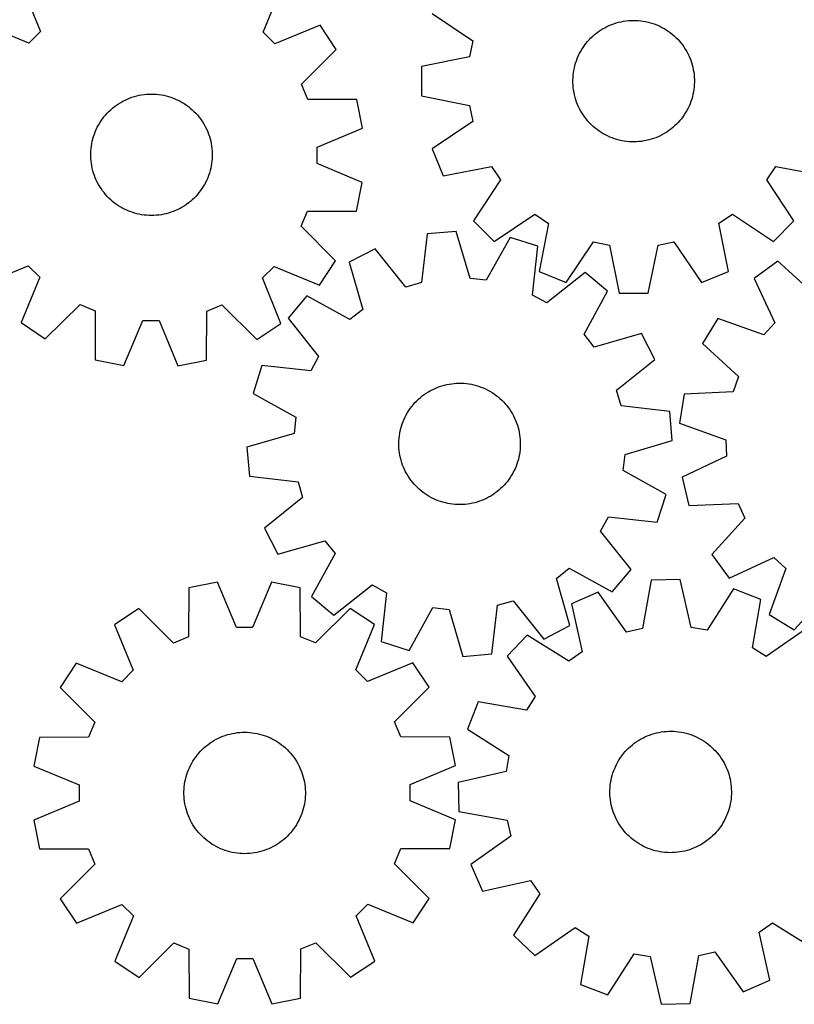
# Model space of a CAD drawing. Header units: millimetres. Extents: x 7 to 1243, y 7 to 1537.
# Tile 4 of 26: x 563 to 869, y 7 to 396. Entities that reach past the tile are written whole.
import ezdxf

# ---------------------------------------------------------------- set-up
doc = ezdxf.new("R2010")
doc.units = ezdxf.units.MM
doc.layers.add('CUT', color=7, linetype='CONTINUOUS', true_color=0x000000)

msp = doc.modelspace()

# ---------------------------------------------------------------- linework, layer by layer
at = {"layer": 'CUT'}
for p, q in [((564.194742, 408.875883), (571.497892, 390.928559)), ((659.498634, 390.682873), (666.901883, 408.589138)), ((726.232324, 398.0866), (742.307639, 387.268714)), ((566.938641, 386.394695), (549.032376, 393.797943)), ((681.979822, 393.426772), (664.032498, 386.123622)), ((688.362224, 383.81686), (681.979822, 393.426772)), ((795.3261, 392.920125), (796.214335, 393.332113)), ((796.214335, 393.332113), (797.118635, 393.707528)), ((797.118635, 393.707528), (798.037495, 394.045746)), ((798.037495, 394.045746), (798.969386, 394.346203)), ((798.969386, 394.346203), (799.912756, 394.6084)), ((799.912756, 394.6084), (800.866037, 394.8319)), ((800.866037, 394.8319), (801.82764, 395.016331)), ((801.82764, 395.016331), (802.795965, 395.161386)), ((802.795965, 395.161386), (803.769401, 395.266823)), ((803.769401, 395.266823), (804.746328, 395.332468)), ((804.746328, 395.332468), (805.725119, 395.358211)), ((805.725119, 395.358211), (806.704146, 395.344008)), ((806.704146, 395.344008), (807.681779, 395.289885)), ((807.681779, 395.289885), (808.65639, 395.19593)), ((808.65639, 395.19593), (809.626359, 395.0623)), ((809.626359, 395.0623), (810.590069, 394.889218)), ((810.590069, 394.889218), (811.545918, 394.676972)), ((811.545918, 394.676972), (812.492314, 394.425914)), ((812.492314, 394.425914), (813.427682, 394.136464)), ((813.427682, 394.136464), (814.350465, 393.809101)), ((814.350465, 393.809101), (815.259128, 393.444373)), ((815.259128, 393.444373), (816.152158, 393.042884)), ((816.152158, 393.042884), (817.028068, 392.605305)), ((571.497892, 390.928559), (566.938641, 386.394695)), ((664.032498, 386.123622), (659.498634, 390.682873)), ((789.678488, 389.077135), (790.414673, 389.722679)), ((790.414673, 389.722679), (791.176575, 390.337659)), ((791.176575, 390.337659), (791.962928, 390.921049)), ((791.962928, 390.921049), (792.772422, 391.47188)), ((792.772422, 391.47188), (793.60371, 391.989234)), ((793.60371, 391.989234), (794.455409, 392.47225)), ((794.455409, 392.47225), (795.3261, 392.920125)), ((817.028068, 392.605305), (817.885402, 392.132362)), ((817.885402, 392.132362), (818.722731, 391.624844)), ((818.722731, 391.624844), (819.538662, 391.083594)), ((819.538662, 391.083594), (820.331838, 390.509514)), ((820.331838, 390.509514), (821.100937, 389.90356)), ((821.100937, 389.90356), (821.844681, 389.266739)), ((821.844681, 389.266739), (822.56183, 388.600112)), ((742.307639, 387.268714), (741.054232, 380.962236)), ((785.866832, 384.6255), (786.424613, 385.43022)), ((786.424613, 385.43022), (787.014753, 386.211521)), ((787.014753, 386.211521), (787.63627, 386.9681)), ((787.63627, 386.9681), (788.28813, 387.698698)), ((788.28813, 387.698698), (788.969247, 388.4021)), ((788.969247, 388.4021), (789.678488, 389.077135)), ((822.56183, 388.600112), (823.251192, 387.904788)), ((823.251192, 387.904788), (823.911619, 387.181925)), ((823.911619, 387.181925), (824.542012, 386.432725)), ((824.542012, 386.432725), (825.141322, 385.658436)), ((825.141322, 385.658436), (825.70855, 384.860347)), ((674.670084, 370.106728), (688.362224, 383.81686)), ((783.977029, 381.199733), (784.396651, 382.084387)), ((784.396651, 382.084387), (784.852007, 382.95119)), ((784.852007, 382.95119), (785.342339, 383.798697)), ((785.342339, 383.798697), (785.866832, 384.6255)), ((825.70855, 384.860347), (826.242754, 384.039785)), ((826.242754, 384.039785), (826.743043, 383.198116)), ((826.743043, 383.198116), (827.208586, 382.336742)), ((827.208586, 382.336742), (827.638607, 381.457096)), ((827.638607, 381.457096), (828.03239, 380.560642)), ((741.054232, 380.962236), (722.063959, 377.113609)), ((782.437242, 376.561118), (782.668943, 377.512439)), ((782.668943, 377.512439), (782.939253, 378.453517)), ((782.939253, 378.453517), (783.247724, 379.382786)), ((783.247724, 379.382786), (783.593841, 380.298699)), ((783.593841, 380.298699), (783.977029, 381.199733)), ((828.03239, 380.560642), (828.389281, 379.648873)), ((828.389281, 379.648873), (828.708685, 378.723304)), ((828.708685, 378.723304), (828.990071, 377.785479)), ((828.990071, 377.785479), (829.232969, 376.836956)), ((722.063959, 377.113609), (722.065769, 365.577342)), ((781.90328, 372.685281), (781.977334, 373.661606)), ((781.977334, 373.661606), (782.09115, 374.634099)), ((782.09115, 374.634099), (782.244538, 375.601139)), ((782.244538, 375.601139), (782.437242, 376.561118)), ((829.232969, 376.836956), (829.436977, 375.879315)), ((829.436977, 375.879315), (829.601754, 374.91415)), ((829.601754, 374.91415), (829.727027, 373.943067)), ((829.727027, 373.943067), (829.812585, 372.967683)), ((677.114078, 364.159495), (674.670084, 370.106728)), ((781.86911, 371.706748), (781.90328, 372.685281)), ((781.874881, 370.727635), (781.86911, 371.706748)), ((781.920584, 369.749572), (781.874881, 370.727635)), ((782.006143, 368.774188), (781.920584, 369.749572)), ((829.82989, 370.031974), (829.755835, 369.055649)), ((829.812585, 372.967683), (829.858289, 371.98962)), ((829.86406, 371.010507), (829.82989, 370.031974)), ((829.858289, 371.98962), (829.86406, 371.010507)), ((609.536833, 365.540947), (610.491328, 365.759202)), ((610.491328, 365.759202), (611.453931, 365.938342)), ((611.453931, 365.938342), (612.423039, 366.07807)), ((612.423039, 366.07807), (613.39704, 366.178153)), ((613.39704, 366.178153), (614.374313, 366.238425)), ((614.374313, 366.238425), (615.353232, 366.258785)), ((615.353232, 366.258785), (616.332165, 366.2392)), ((616.332165, 366.2392), (617.309486, 366.179701)), ((617.309486, 366.179701), (618.283566, 366.080389)), ((618.283566, 366.080389), (619.252785, 365.941428)), ((619.252785, 365.941428), (620.215529, 365.763049)), ((620.215529, 365.763049), (621.170196, 365.54555)), ((782.131416, 367.803105), (782.006143, 368.774188)), ((782.296193, 366.83794), (782.131416, 367.803105)), ((782.500201, 365.880299), (782.296193, 366.83794)), ((782.743099, 364.931776), (782.500201, 365.880299)), ((829.295927, 366.156137), (829.064227, 365.204816)), ((829.488632, 367.116116), (829.295927, 366.156137)), ((829.642019, 368.083156), (829.488632, 367.116116)), ((829.755835, 369.055649), (829.642019, 368.083156)), ((600.777301, 361.318308), (601.566849, 361.897366)), ((601.566849, 361.897366), (602.37936, 362.443737)), ((602.37936, 362.443737), (603.213481, 362.956512)), ((603.213481, 362.956512), (604.067822, 363.434838)), ((604.067822, 363.434838), (604.940963, 363.877919)), ((604.940963, 363.877919), (605.83145, 364.285016)), ((605.83145, 364.285016), (606.7378, 364.655453)), ((606.7378, 364.655453), (607.658506, 364.988613)), ((607.658506, 364.988613), (608.592035, 365.283942)), ((608.592035, 365.283942), (609.536833, 365.540947)), ((621.170196, 365.54555), (622.115197, 365.289292)), ((622.115197, 365.289292), (623.048959, 364.994702)), ((623.048959, 364.994702), (623.969929, 364.662271)), ((623.969929, 364.662271), (624.876572, 364.292551)), ((624.876572, 364.292551), (625.767381, 363.886158)), ((625.767381, 363.886158), (626.640872, 363.443769)), ((626.640872, 363.443769), (627.495592, 362.966119)), ((627.495592, 362.966119), (628.330117, 362.454004)), ((628.330117, 362.454004), (629.14306, 361.908276)), ((629.14306, 361.908276), (629.933067, 361.329843)), ((696.490037, 364.038582), (677.114078, 364.159495)), ((698.709054, 352.717741), (696.490037, 364.038582)), ((722.065769, 365.577342), (741.05725, 361.734675)), ((783.024485, 363.993951), (782.743099, 364.931776)), ((783.343889, 363.068383), (783.024485, 363.993951)), ((783.70078, 362.156613), (783.343889, 363.068383)), ((784.094563, 361.260159), (783.70078, 362.156613)), ((828.139329, 362.418556), (827.75614, 361.517522)), ((828.485446, 363.334469), (828.139329, 362.418556)), ((828.793917, 364.263739), (828.485446, 363.334469)), ((829.064227, 365.204816), (828.793917, 364.263739)), ((596.592852, 357.215118), (597.21852, 357.968268)), ((597.21852, 357.968268), (597.874387, 358.695271)), ((597.874387, 358.695271), (598.559362, 359.394917)), ((598.559362, 359.394917), (599.272304, 360.066042)), ((599.272304, 360.066042), (600.012028, 360.707528)), ((600.012028, 360.707528), (600.777301, 361.318308)), ((629.933067, 361.329843), (630.698823, 360.719669)), ((630.698823, 360.719669), (631.439054, 360.078768)), ((631.439054, 360.078768), (632.152527, 359.408208)), ((632.152527, 359.408208), (632.838055, 358.709104)), ((632.838055, 358.709104), (633.494497, 357.98262)), ((633.494497, 357.98262), (634.120761, 357.229965)), ((741.05725, 361.734675), (742.312637, 355.428592)), ((784.524584, 360.380513), (784.094563, 361.260159)), ((784.990127, 359.519139), (784.524584, 360.380513)), ((785.490416, 358.67747), (784.990127, 359.519139)), ((786.02462, 357.856909), (785.490416, 358.67747)), ((825.866338, 358.091756), (825.308557, 357.287035)), ((826.390831, 358.918558), (825.866338, 358.091756)), ((826.881163, 359.766065), (826.390831, 358.918558)), ((827.336519, 360.632868), (826.881163, 359.766065)), ((827.75614, 361.517522), (827.336519, 360.632868)), ((594.412211, 353.966728), (594.907196, 354.811527)), ((594.907196, 354.811527), (595.436228, 355.635433)), ((595.436228, 355.635433), (595.998425, 356.437074)), ((595.998425, 356.437074), (596.592852, 357.215118)), ((634.120761, 357.229965), (634.715803, 356.452392)), ((634.715803, 356.452392), (635.278635, 355.651196)), ((635.278635, 355.651196), (635.808318, 354.827709)), ((635.808318, 354.827709), (636.303972, 353.983302)), ((742.312637, 355.428592), (726.240718, 344.60566)), ((786.591848, 357.058819), (786.02462, 357.856909)), ((787.191158, 356.28453), (786.591848, 357.058819)), ((787.82155, 355.53533), (787.191158, 356.28453)), ((788.481977, 354.812467), (787.82155, 355.53533)), ((789.171339, 354.117143), (788.481977, 354.812467)), ((789.888489, 353.450516), (789.171339, 354.117143)), ((822.763923, 354.315155), (822.054682, 353.64012)), ((823.44504, 355.018557), (822.763923, 354.315155)), ((824.0969, 355.749155), (823.44504, 355.018557)), ((824.718417, 356.505734), (824.0969, 355.749155)), ((825.308557, 357.287035), (824.718417, 356.505734)), ((592.474755, 349.479641), (592.78833, 350.4072)), ((592.78833, 350.4072), (593.139479, 351.321197)), ((593.139479, 351.321197), (593.527616, 352.22011)), ((593.527616, 352.22011), (593.952096, 353.102443)), ((593.952096, 353.102443), (594.412211, 353.966728)), ((636.303972, 353.983302), (636.764771, 353.119381)), ((636.764771, 353.119381), (637.189948, 352.237384)), ((637.189948, 352.237384), (637.578797, 351.338778)), ((637.578797, 351.338778), (637.930668, 350.42506)), ((637.930668, 350.42506), (638.244978, 349.497749)), ((680.812526, 345.290987), (698.709054, 352.717741)), ((790.632233, 352.813695), (789.888489, 353.450516)), ((791.401332, 352.207741), (790.632233, 352.813695)), ((792.194508, 351.633661), (791.401332, 352.207741)), ((793.010439, 351.092411), (792.194508, 351.633661)), ((793.847768, 350.584893), (793.010439, 351.092411)), ((794.705102, 350.11195), (793.847768, 350.584893)), ((817.277761, 350.245005), (816.40707, 349.79713)), ((818.129459, 350.728021), (817.277761, 350.245005)), ((818.960748, 351.245376), (818.129459, 350.728021)), ((819.770242, 351.796206), (818.960748, 351.245376)), ((820.556595, 352.379597), (819.770242, 351.796206)), ((821.318497, 352.994576), (820.556595, 352.379597)), ((822.054682, 353.64012), (821.318497, 352.994576)), ((591.605663, 345.664945), (591.764366, 346.631127)), ((591.764366, 346.631127), (591.962346, 347.590032)), ((591.962346, 347.590032), (592.199274, 348.540064)), ((592.199274, 348.540064), (592.474755, 349.479641)), ((638.244978, 349.497749), (638.521203, 348.55839)), ((638.521203, 348.55839), (638.758882, 347.608546)), ((638.758882, 347.608546), (638.957621, 346.649798)), ((638.957621, 346.649798), (639.117088, 345.683742)), ((795.581012, 349.674371), (794.705102, 350.11195)), ((796.474042, 349.272882), (795.581012, 349.674371)), ((797.382705, 348.908154), (796.474042, 349.272882)), ((798.305488, 348.580791), (797.382705, 348.908154)), ((799.240856, 348.291341), (798.305488, 348.580791)), ((800.187252, 348.040283), (799.240856, 348.291341)), ((801.143101, 347.828037), (800.187252, 348.040283)), ((802.106811, 347.654955), (801.143101, 347.828037)), ((803.076779, 347.521325), (802.106811, 347.654955)), ((804.051391, 347.42737), (803.076779, 347.521325)), ((805.029024, 347.373247), (804.051391, 347.42737)), ((806.00805, 347.359044), (805.029024, 347.373247)), ((806.986842, 347.384787), (806.00805, 347.359044)), ((807.963769, 347.450432), (806.986842, 347.384787)), ((808.937205, 347.555869), (807.963769, 347.450432)), ((809.90553, 347.700924), (808.937205, 347.555869)), ((810.867133, 347.885355), (809.90553, 347.700924)), ((811.820413, 348.108855), (810.867133, 347.885355)), ((812.763784, 348.371052), (811.820413, 348.108855)), ((813.695675, 348.671509), (812.763784, 348.371052)), ((814.614535, 349.009727), (813.695675, 348.671509)), ((815.518835, 349.385142), (814.614535, 349.009727)), ((816.40707, 349.79713), (815.518835, 349.385142)), ((591.367529, 342.738859), (591.407079, 343.71719)), ((591.367916, 341.759729), (591.367529, 342.738859)), ((591.407079, 343.71719), (591.486501, 344.693093)), ((591.486501, 344.693093), (591.605663, 345.664945)), ((639.117088, 345.683742), (639.237019, 344.711985)), ((639.237019, 344.711985), (639.317213, 343.736144)), ((639.317213, 343.736144), (639.357537, 342.757845)), ((639.357537, 342.757845), (639.357925, 341.778716)), ((680.794574, 338.861184), (680.812526, 345.290987)), ((726.240718, 344.60566), (730.657129, 333.948232)), ((591.40824, 340.78143), (591.367916, 341.759729)), ((591.488435, 339.80559), (591.40824, 340.78143)), ((591.608365, 338.833833), (591.488435, 339.80559)), ((591.767833, 337.867776), (591.608365, 338.833833)), ((639.119791, 338.85263), (638.961088, 337.886448)), ((639.238952, 339.824482), (639.119791, 338.85263)), ((639.318375, 340.800385), (639.238952, 339.824482)), ((639.357925, 341.778716), (639.318375, 340.800385)), ((698.649355, 331.334616), (680.794574, 338.861184)), ((591.966572, 336.909028), (591.767833, 337.867776)), ((592.204251, 335.959184), (591.966572, 336.909028)), ((592.480475, 335.019825), (592.204251, 335.959184)), ((592.794785, 334.092515), (592.480475, 335.019825)), ((638.250699, 335.037933), (637.937123, 334.110375)), ((638.52618, 335.977511), (638.250699, 335.037933)), ((638.763108, 336.927542), (638.52618, 335.977511)), ((638.961088, 337.886448), (638.763108, 336.927542)), ((730.657129, 333.948232), (749.673494, 337.665796)), ((749.673494, 337.665796), (753.246554, 332.32015)), ((858.498867, 332.336669), (862.070249, 337.683436)), ((862.070249, 337.683436), (881.08778, 333.971841)), ((593.146657, 333.178796), (592.794785, 334.092515)), ((593.535505, 332.280191), (593.146657, 333.178796)), ((593.960682, 331.398193), (593.535505, 332.280191)), ((594.421482, 330.534272), (593.960682, 331.398193)), ((636.773358, 331.415131), (636.313243, 330.550846)), ((637.197837, 332.297465), (636.773358, 331.415131)), ((637.585974, 333.196378), (637.197837, 332.297465)), ((637.937123, 334.110375), (637.585974, 333.196378)), ((696.367161, 320.026342), (698.649355, 331.334616)), ((753.246554, 332.32015), (742.539793, 316.170609)), ((869.210697, 316.190489), (858.498867, 332.336669)), ((594.917135, 329.689866), (594.421482, 330.534272)), ((595.446819, 328.866379), (594.917135, 329.689866)), ((596.00965, 328.065182), (595.446819, 328.866379)), ((596.604693, 327.28761), (596.00965, 328.065182)), ((597.230956, 326.534955), (596.604693, 327.28761)), ((634.132601, 327.302457), (633.506933, 326.549307)), ((634.727028, 328.0805), (634.132601, 327.302457)), ((635.289226, 328.882142), (634.727028, 328.0805)), ((635.818257, 329.706048), (635.289226, 328.882142)), ((636.313243, 330.550846), (635.818257, 329.706048)), ((597.887399, 325.808471), (597.230956, 326.534955)), ((598.572927, 325.109367), (597.887399, 325.808471)), ((599.2864, 324.438807), (598.572927, 325.109367)), ((600.02663, 323.797906), (599.2864, 324.438807)), ((600.792386, 323.187731), (600.02663, 323.797906)), ((601.582393, 322.609299), (600.792386, 323.187731)), ((629.948153, 323.199266), (629.158604, 322.620209)), ((630.713426, 323.810046), (629.948153, 323.199266)), ((631.453149, 324.451533), (630.713426, 323.810046)), ((632.166091, 325.122658), (631.453149, 324.451533)), ((632.851066, 325.822304), (632.166091, 325.122658)), ((633.506933, 326.549307), (632.851066, 325.822304)), ((602.395336, 322.063571), (601.582393, 322.609299)), ((603.229862, 321.551456), (602.395336, 322.063571)), ((604.084582, 321.073806), (603.229862, 321.551456)), ((604.958073, 320.631416), (604.084582, 321.073806)), ((605.848881, 320.225024), (604.958073, 320.631416)), ((606.755525, 319.855304), (605.848881, 320.225024)), ((607.676494, 319.522872), (606.755525, 319.855304)), ((608.610257, 319.228283), (607.676494, 319.522872)), ((609.555258, 318.972025), (608.610257, 319.228283)), ((622.133418, 319.233633), (621.18862, 318.976627)), ((623.066947, 319.528961), (622.133418, 319.233633)), ((623.987653, 319.862121), (623.066947, 319.528961)), ((624.894004, 320.232558), (623.987653, 319.862121)), ((625.784491, 320.639656), (624.894004, 320.232558)), ((626.657631, 321.082736), (625.784491, 320.639656)), ((627.511973, 321.561062), (626.657631, 321.082736)), ((628.346093, 322.073838), (627.511973, 321.561062)), ((629.158604, 322.620209), (628.346093, 322.073838)), ((674.513665, 314.080127), (676.990829, 320.013621)), ((676.990829, 320.013621), (696.367161, 320.026342)), ((610.509925, 318.754526), (609.555258, 318.972025)), ((611.472669, 318.576147), (610.509925, 318.754526)), ((612.441888, 318.437186), (611.472669, 318.576147)), ((613.415968, 318.337873), (612.441888, 318.437186)), ((614.393288, 318.278375), (613.415968, 318.337873)), ((615.372222, 318.258789), (614.393288, 318.278375)), ((616.35114, 318.279149), (615.372222, 318.258789)), ((617.328413, 318.339421), (616.35114, 318.279149)), ((618.302414, 318.439504), (617.328413, 318.339421)), ((619.271523, 318.579233), (618.302414, 318.439504)), ((620.234125, 318.758373), (619.271523, 318.579233)), ((621.18862, 318.976627), (620.234125, 318.758373)), ((742.539793, 316.170609), (750.698446, 308.014516)), ((750.698446, 308.014516), (766.844626, 318.726345)), ((766.844626, 318.726345), (772.191394, 315.154963)), ((839.559416, 315.165536), (844.905062, 318.738596)), ((843.27698, 296.149171), (839.559416, 315.165536)), ((844.905062, 318.738596), (861.054604, 308.031836)), ((861.054604, 308.031836), (869.210697, 316.190489)), ((688.129039, 300.293756), (674.513665, 314.080127)), ((735.803347, 311.991937), (724.307791, 311.023608)), ((741.229477, 293.390874), (735.803347, 311.991937)), ((772.191394, 315.154963), (768.479799, 296.137432)), ((724.307791, 311.023608), (722.069769, 291.776954)), ((757.051832, 309.595375), (747.618794, 292.67024)), ((768.042904, 306.090836), (757.051832, 309.595375)), ((779.138613, 291.724367), (789.956499, 307.799682)), ((789.956499, 307.799682), (796.262976, 306.546275)), ((815.490537, 306.549292), (821.796621, 307.804679)), ((821.796621, 307.804679), (832.619552, 291.73276)), ((703.759627, 305.106299), (693.509682, 299.812521)), ((715.891035, 289.997648), (703.759627, 305.106299)), ((765.937676, 286.829205), (768.042904, 306.090836)), ((796.262976, 306.546275), (800.111603, 287.556001)), ((811.647871, 287.557812), (815.490537, 306.549292)), ((681.693077, 290.719631), (688.129039, 300.293756)), ((693.509682, 299.812521), (698.807394, 281.174477)), ((862.798063, 300.205496), (853.49883, 293.378364)), ((877.136738, 287.173043), (862.798063, 300.205496)), ((548.745632, 291.090803), (566.692955, 298.393953)), ((566.692955, 298.393953), (571.226819, 293.834702)), ((659.227561, 293.589016), (663.786812, 298.12288)), ((663.786812, 298.12288), (681.693077, 290.719631)), ((768.479799, 296.137432), (779.138613, 291.724367)), ((786.75682, 295.745258), (771.56486, 283.71834)), ((795.570118, 288.301385), (786.75682, 295.745258)), ((832.619552, 291.73276), (843.27698, 296.149171)), ((571.226819, 293.834702), (563.823571, 275.928437)), ((666.530711, 275.641692), (659.227561, 293.589016)), ((747.618794, 292.67024), (741.229477, 293.390874)), ((853.49883, 293.378364), (861.637654, 275.794225)), ((722.069769, 291.776954), (715.891035, 289.997648)), ((786.254033, 271.311595), (795.570118, 288.301385)), ((676.790109, 286.482198), (669.346236, 277.6689)), ((693.779899, 277.166113), (676.790109, 286.482198)), ((771.56486, 283.71834), (765.937676, 286.829205)), ((800.111603, 287.556001), (811.647871, 287.557812)), ((573.397696, 269.492475), (587.184066, 283.107849)), ((587.184066, 283.107849), (593.11756, 280.630685)), ((593.11756, 280.630685), (593.130282, 261.254353)), ((637.142522, 261.131477), (637.263434, 280.507436)), ((637.263434, 280.507436), (643.210667, 282.95143)), ((643.210667, 282.95143), (656.920799, 269.25929)), ((698.807394, 281.174477), (693.779899, 277.166113)), ((604.438556, 258.972159), (611.965123, 276.82694)), ((611.965123, 276.82694), (618.394926, 276.808988)), ((618.394926, 276.808988), (625.821681, 258.91246)), ((669.346236, 277.6689), (681.373154, 262.476941)), ((839.062081, 277.604275), (833.08334, 267.738165)), ((857.296593, 271.051032), (839.062081, 277.604275)), ((563.823571, 275.928437), (573.397696, 269.492475)), ((656.920799, 269.25929), (666.530711, 275.641692)), ((861.637654, 275.794225), (857.296593, 271.051032)), ((790.262397, 266.2841), (786.254033, 271.311595)), ((808.90044, 271.581812), (790.262397, 266.2841)), ((814.194219, 261.331867), (808.90044, 271.581812)), ((833.08334, 267.738165), (847.331792, 254.607132)), ((593.130282, 261.254353), (604.438556, 258.972159)), ((625.821681, 258.91246), (637.142522, 261.131477)), ((681.373154, 262.476941), (678.262289, 256.849756)), ((799.085567, 249.200459), (814.194219, 261.331867)), ((659.000658, 258.954985), (655.496119, 247.963912)), ((678.262289, 256.849756), (659.000658, 258.954985)), ((847.331792, 254.607132), (845.136316, 248.563741)), ((724.779827, 248.604381), (725.630422, 249.089338)), ((725.630422, 249.089338), (726.500089, 249.539197)), ((726.500089, 249.539197), (727.387383, 249.953209)), ((727.387383, 249.953209), (728.290824, 250.330685)), ((728.290824, 250.330685), (729.208911, 250.670997)), ((729.208911, 250.670997), (730.140114, 250.973578)), ((730.140114, 250.973578), (731.082885, 251.237925)), ((731.082885, 251.237925), (732.035653, 251.463597)), ((732.035653, 251.463597), (732.996833, 251.65022)), ((732.996833, 251.65022), (733.964825, 251.797483)), ((733.964825, 251.797483), (734.938018, 251.905139)), ((734.938018, 251.905139), (735.914793, 251.973011)), ((735.914793, 251.973011), (736.893523, 252.000985)), ((736.893523, 252.000985), (737.87258, 251.989015)), ((737.87258, 251.989015), (738.850333, 251.937121)), ((738.850333, 251.937121), (739.825156, 251.845388)), ((739.825156, 251.845388), (740.795427, 251.713971)), ((740.795427, 251.713971), (741.759529, 251.543086)), ((741.759529, 251.543086), (742.715859, 251.33302)), ((742.715859, 251.33302), (743.662825, 251.084121)), ((743.662825, 251.084121), (744.598851, 250.796803)), ((744.598851, 250.796803), (745.522378, 250.471546)), ((745.522378, 250.471546), (746.43187, 250.10889)), ((746.43187, 250.10889), (747.325813, 249.709439)), ((747.325813, 249.709439), (748.202719, 249.273857)), ((748.202719, 249.273857), (749.061128, 248.802871)), ((800.864873, 243.021725), (799.085567, 249.200459)), ((655.496119, 247.963912), (672.421254, 238.530874)), ((720.153554, 245.00669), (720.861254, 245.68334)), ((720.861254, 245.68334), (721.595965, 246.330561)), ((721.595965, 246.330561), (722.356463, 246.947276)), ((722.356463, 246.947276), (723.141484, 247.532458)), ((723.141484, 247.532458), (723.94972, 248.085133)), ((723.94972, 248.085133), (724.779827, 248.604381)), ((749.061128, 248.802871), (749.899613, 248.297263)), ((749.899613, 248.297263), (750.716776, 247.757875)), ((750.716776, 247.757875), (751.511258, 247.185605)), ((751.511258, 247.185605), (752.281737, 246.581405)), ((752.281737, 246.581405), (753.026931, 245.946282)), ((753.026931, 245.946282), (753.745599, 245.281292)), ((753.745599, 245.281292), (754.436544, 244.587541)), ((825.782006, 247.640102), (824.033966, 236.23704)), ((845.136316, 248.563741), (825.782006, 247.640102)), ((717.059758, 241.223026), (717.615702, 242.029016)), ((717.615702, 242.029016), (718.204059, 242.81166)), ((718.204059, 242.81166), (718.82385, 243.569654)), ((718.82385, 243.569654), (719.474042, 244.301737)), ((719.474042, 244.301737), (720.153554, 245.00669)), ((754.436544, 244.587541), (755.098617, 243.866186)), ((755.098617, 243.866186), (755.730717, 243.118425)), ((755.730717, 243.118425), (756.33179, 242.345505)), ((756.33179, 242.345505), (756.900837, 241.548711)), ((756.900837, 241.548711), (757.43691, 240.729369)), ((820.111527, 240.783703), (800.864873, 243.021725)), ((672.421254, 238.530874), (671.70062, 232.141557)), ((714.796638, 236.891054), (715.177771, 237.792959)), ((715.177771, 237.792959), (715.595374, 238.678568)), ((715.595374, 238.678568), (716.048752, 239.546406)), ((716.048752, 239.546406), (716.537151, 240.39503)), ((716.537151, 240.39503), (717.059758, 241.223026)), ((757.43691, 240.729369), (757.939117, 239.888843)), ((757.939117, 239.888843), (758.406622, 239.028533)), ((758.406622, 239.028533), (758.838648, 238.14987)), ((758.838648, 238.14987), (759.234474, 237.254316)), ((821.079857, 229.288147), (820.111527, 240.783703)), ((713.648564, 233.150846), (713.878094, 234.102692)), ((713.878094, 234.102692), (714.146258, 235.044384)), ((714.146258, 235.044384), (714.452609, 235.974354)), ((714.452609, 235.974354), (714.796638, 236.891054)), ((759.234474, 237.254316), (759.593443, 236.343362)), ((759.593443, 236.343362), (759.914956, 235.418525)), ((759.914956, 235.418525), (760.198479, 234.481343)), ((760.198479, 234.481343), (760.44354, 233.533376)), ((760.44354, 233.533376), (760.649731, 232.576203)), ((824.033966, 236.23704), (842.222848, 229.558194)), ((671.70062, 232.141557), (653.099557, 226.715428)), ((713.123439, 229.273802), (713.195268, 230.250293)), ((713.195268, 230.250293), (713.306866, 231.223042)), ((713.306866, 231.223042), (713.458049, 232.19043)), ((713.458049, 232.19043), (713.648564, 233.150846)), ((760.649731, 232.576203), (760.816708, 231.611416)), ((760.816708, 231.611416), (760.944194, 230.640622)), ((760.944194, 230.640622), (761.031976, 229.665435)), ((761.031976, 229.665435), (761.07991, 228.687479)), ((653.099557, 226.715428), (654.067887, 215.219872)), ((713.0915, 228.295193), (713.123439, 229.273802)), ((713.099504, 227.316096), (713.0915, 228.295193)), ((713.147437, 226.33814), (713.099504, 227.316096)), ((713.23522, 225.362953), (713.147437, 226.33814)), ((760.984146, 225.753281), (760.872548, 224.780532)), ((761.055974, 226.729773), (760.984146, 225.753281)), ((761.087913, 227.708382), (761.055974, 226.729773)), ((761.07991, 228.687479), (761.087913, 227.708382)), ((802.478794, 223.862018), (821.079857, 229.288147)), ((842.222848, 229.558194), (842.507198, 223.134656)), ((713.362706, 224.392158), (713.23522, 225.362953)), ((713.529683, 223.427371), (713.362706, 224.392158)), ((713.735874, 222.470198), (713.529683, 223.427371)), ((713.980934, 221.522232), (713.735874, 222.470198)), ((760.301319, 221.900882), (760.033155, 220.959191)), ((760.53085, 222.852728), (760.301319, 221.900882)), ((760.721365, 223.813145), (760.53085, 222.852728)), ((760.872548, 224.780532), (760.721365, 223.813145)), ((801.758159, 217.4727), (802.478794, 223.862018)), ((842.507198, 223.134656), (824.979609, 214.874752)), ((714.264457, 220.58505), (713.980934, 221.522232)), ((714.585971, 219.660212), (714.264457, 220.58505)), ((714.94494, 218.749259), (714.585971, 219.660212)), ((715.340766, 217.853705), (714.94494, 218.749259)), ((759.001643, 218.210615), (758.58404, 217.325007)), ((759.382776, 219.11252), (759.001643, 218.210615)), ((759.726804, 220.029221), (759.382776, 219.11252)), ((760.033155, 220.959191), (759.726804, 220.029221)), ((654.067887, 215.219872), (673.31454, 212.98185)), ((715.772791, 216.975042), (715.340766, 217.853705)), ((716.240297, 216.114731), (715.772791, 216.975042)), ((716.742504, 215.274206), (716.240297, 216.114731)), ((717.278577, 214.454864), (716.742504, 215.274206)), ((717.847624, 213.65807), (717.278577, 214.454864)), ((757.119656, 214.780549), (756.563711, 213.974558)), ((757.642262, 215.608545), (757.119656, 214.780549)), ((758.130661, 216.457168), (757.642262, 215.608545)), ((758.58404, 217.325007), (758.130661, 216.457168)), ((818.683295, 208.039662), (801.758159, 217.4727)), ((824.979609, 214.874752), (827.728394, 203.67075)), ((673.31454, 212.98185), (675.093846, 206.803116)), ((718.448697, 212.885149), (717.847624, 213.65807)), ((719.080796, 212.137389), (718.448697, 212.885149)), ((719.74287, 211.416033), (719.080796, 212.137389)), ((720.433815, 210.722283), (719.74287, 211.416033)), ((721.152483, 210.057293), (720.433815, 210.722283)), ((753.31816, 210.320234), (752.583449, 209.673013)), ((754.02586, 210.996885), (753.31816, 210.320234)), ((754.705372, 211.701838), (754.02586, 210.996885)), ((755.355564, 212.433921), (754.705372, 211.701838)), ((755.975354, 213.191915), (755.355564, 212.433921)), ((756.563711, 213.974558), (755.975354, 213.191915)), ((675.093846, 206.803116), (659.985195, 194.671707)), ((721.897676, 209.422169), (721.152483, 210.057293)), ((722.668155, 208.81797), (721.897676, 209.422169)), ((723.462638, 208.2457), (722.668155, 208.81797)), ((724.279801, 207.706312), (723.462638, 208.2457)), ((725.118285, 207.200704), (724.279801, 207.706312)), ((725.976695, 206.729717), (725.118285, 207.200704)), ((726.853601, 206.294136), (725.976695, 206.729717)), ((727.747543, 205.894685), (726.853601, 206.294136)), ((747.679324, 206.464378), (746.792031, 206.050366)), ((748.548992, 206.914237), (747.679324, 206.464378)), ((749.399587, 207.399194), (748.548992, 206.914237)), ((750.229693, 207.918442), (749.399587, 207.399194)), ((751.037929, 208.471117), (750.229693, 207.918442)), ((751.82295, 209.056299), (751.037929, 208.471117)), ((752.583449, 209.673013), (751.82295, 209.056299)), ((815.178756, 197.04859), (818.683295, 208.039662)), ((728.657035, 205.532029), (727.747543, 205.894685)), ((729.580563, 205.206771), (728.657035, 205.532029)), ((730.516588, 204.919454), (729.580563, 205.206771)), ((731.463554, 204.670555), (730.516588, 204.919454)), ((732.419884, 204.460488), (731.463554, 204.670555)), ((733.383987, 204.289604), (732.419884, 204.460488)), ((734.354257, 204.158186), (733.383987, 204.289604)), ((735.32908, 204.066454), (734.354257, 204.158186)), ((736.306834, 204.014559), (735.32908, 204.066454)), ((737.285891, 204.002589), (736.306834, 204.014559)), ((738.264621, 204.030563), (737.285891, 204.002589)), ((739.241395, 204.098435), (738.264621, 204.030563)), ((740.214589, 204.206092), (739.241395, 204.098435)), ((741.182581, 204.353354), (740.214589, 204.206092)), ((742.143761, 204.539977), (741.182581, 204.353354)), ((743.096529, 204.76565), (742.143761, 204.539977)), ((744.039299, 205.029997), (743.096529, 204.76565)), ((744.970503, 205.332578), (744.039299, 205.029997)), ((745.888589, 205.67289), (744.970503, 205.332578)), ((746.792031, 206.050366), (745.888589, 205.67289)), ((827.728394, 203.67075), (847.088613, 204.460884)), ((847.088613, 204.460884), (849.8095, 198.635126)), ((792.806259, 193.526634), (795.917125, 199.153818)), ((795.917125, 199.153818), (815.178756, 197.04859)), ((849.8095, 198.635126), (836.777047, 184.296451)), ((659.985195, 194.671707), (665.278974, 184.421762)), ((804.833178, 178.334674), (792.806259, 193.526634)), ((665.278974, 184.421762), (683.917017, 189.719475)), ((683.917017, 189.719475), (687.925381, 184.69198)), ((687.925381, 184.69198), (678.609296, 167.702189)), ((836.777047, 184.296451), (843.604179, 174.997218)), ((843.604179, 174.997218), (861.188319, 183.136042)), ((861.188319, 183.136042), (865.931511, 178.794981)), ((775.372019, 174.829097), (780.399514, 178.837461)), ((780.399514, 178.837461), (797.389305, 169.521376)), ((797.389305, 169.521376), (804.833178, 178.334674)), ((865.931511, 178.794981), (859.378269, 160.560469)), ((641.396626, 173.373828), (630.084526, 171.110676)), ((648.893121, 155.5064), (641.396626, 173.373828)), ((662.779822, 173.397524), (655.322945, 155.513525)), ((674.09691, 171.159449), (662.779822, 173.397524)), ((687.422594, 160.258316), (702.614554, 172.285235)), ((702.614554, 172.285235), (708.241738, 169.174369)), ((780.669732, 156.191054), (775.372019, 174.829097)), ((812.744243, 174.103874), (809.34553, 155.027943)), ((824.277331, 174.374727), (812.744243, 174.103874)), ((828.567792, 155.479374), (824.277331, 174.374727)), ((630.084526, 171.110676), (630.03918, 151.734393)), ((674.1852, 151.783314), (674.09691, 171.159449)), ((678.609296, 167.702189), (687.422594, 160.258316)), ((708.241738, 169.174369), (706.136509, 149.912738)), ((791.875632, 169.440972), (781.324099, 164.777216)), ((803.070439, 153.62583), (791.875632, 169.440972)), ((845.341829, 170.696615), (834.901785, 154.373383)), ((856.100663, 166.533328), (845.341829, 170.696615)), ((869.244378, 154.581728), (882.375412, 168.83018)), ((749.871622, 144.979967), (752.109644, 164.226621)), ((752.109644, 164.226621), (758.288378, 166.005927)), ((758.288378, 166.005927), (770.419787, 150.897275)), ((781.324099, 164.777216), (785.484141, 145.852722)), ((852.833594, 147.43441), (856.100663, 166.533328)), ((610.338097, 162.905789), (600.75315, 156.485957)), ((624.101524, 149.267223), (610.338097, 162.905789)), ((693.861475, 162.998347), (680.128309, 149.32931)), ((703.460627, 156.599774), (693.861475, 162.998347)), ((717.127582, 146.4082), (726.56062, 163.333335)), ((726.56062, 163.333335), (732.949937, 162.6127)), ((732.949937, 162.6127), (738.376066, 144.011637)), ((859.378269, 160.560469), (869.244378, 154.581728)), ((600.75315, 156.485957), (608.126239, 138.567252)), ((696.12727, 138.664772), (703.460627, 156.599774)), ((770.419787, 150.897275), (780.669732, 156.191054)), ((655.322945, 155.513525), (648.893121, 155.5064)), ((680.128309, 149.32931), (674.1852, 151.783314)), ((763.828431, 152.483184), (755.864828, 144.136538)), ((780.223277, 142.155965), (763.828431, 152.483184)), ((809.34553, 155.027943), (803.070439, 153.62583)), ((834.901785, 154.373383), (828.567792, 155.479374)), ((874.15417, 155.074161), (858.262197, 143.988693)), ((630.03918, 151.734393), (624.101524, 149.267223)), ((706.136509, 149.912738), (717.127582, 146.4082)), ((738.376066, 144.011637), (749.871622, 144.979967)), ((755.864828, 144.136538), (766.950296, 128.244564)), ((785.484141, 145.852722), (780.223277, 142.155965)), ((858.262197, 143.988693), (852.833594, 147.43441)), ((585.649703, 141.348999), (579.25113, 131.749846)), ((603.584705, 134.015642), (585.649703, 141.348999)), ((718.597585, 141.496327), (700.678881, 134.123238)), ((725.017418, 131.911379), (718.597585, 141.496327)), ((608.126239, 138.567252), (603.584705, 134.015642)), ((700.678881, 134.123238), (696.12727, 138.664772)), ((579.25113, 131.749846), (592.920167, 118.016681)), ((711.378851, 118.147953), (725.017418, 131.911379)), ((744.405661, 126.083031), (740.242375, 115.324197)), ((763.50458, 122.815962), (744.405661, 126.083031)), ((766.950296, 128.244564), (763.50458, 122.815962)), ((592.920167, 118.016681), (590.466163, 112.073571)), ((713.846021, 112.210296), (711.378851, 118.147953)), ((644.503613, 112.807979), (645.437495, 113.102187)), ((645.437495, 113.102187), (646.382601, 113.358058)), ((646.382601, 113.358058), (647.337357, 113.575167)), ((647.337357, 113.575167), (648.300174, 113.753152)), ((648.300174, 113.753152), (649.269449, 113.891717)), ((649.269449, 113.891717), (650.24357, 113.990632)), ((650.24357, 113.990632), (651.220915, 114.049731)), ((651.220915, 114.049731), (652.199856, 114.068916)), ((652.199856, 114.068916), (653.178766, 114.048156)), ((653.178766, 114.048156), (654.156014, 113.987485)), ((654.156014, 113.987485), (655.129975, 113.887004)), ((655.129975, 113.887004), (656.099026, 113.746879)), ((656.099026, 113.746879), (657.061555, 113.567346)), ((657.061555, 113.567346), (658.015961, 113.348701)), ((658.015961, 113.348701), (658.960654, 113.09131)), ((658.960654, 113.09131), (659.894062, 112.7956)), ((740.242375, 115.324197), (756.565606, 104.884153)), ((811.211532, 112.599486), (812.122254, 112.959041)), ((812.122254, 112.959041), (813.046885, 113.28115)), ((813.046885, 113.28115), (813.983884, 113.565276)), ((813.983884, 113.565276), (814.931692, 113.810947)), ((814.931692, 113.810947), (815.888733, 114.017753)), ((815.888733, 114.017753), (816.853412, 114.185352)), ((816.853412, 114.185352), (817.824125, 114.313462)), ((817.824125, 114.313462), (818.799255, 114.401873)), ((818.799255, 114.401873), (819.777179, 114.450435)), ((819.777179, 114.450435), (820.756271, 114.459069)), ((820.756271, 114.459069), (821.7349, 114.42776)), ((821.7349, 114.42776), (822.711438, 114.35656)), ((822.711438, 114.35656), (823.684259, 114.245588)), ((823.684259, 114.245588), (824.651743, 114.095028)), ((824.651743, 114.095028), (825.612282, 113.905131)), ((825.612282, 113.905131), (826.564276, 113.676213)), ((826.564276, 113.676213), (827.50614, 113.408655)), ((827.50614, 113.408655), (828.436307, 113.102902)), ((828.436307, 113.102902), (829.353228, 112.759464)), ((571.090027, 111.985282), (568.851953, 100.668193)), ((590.466163, 112.073571), (571.090027, 111.985282)), ((636.852002, 108.536072), (637.618008, 109.145934)), ((637.618008, 109.145934), (638.408251, 109.724043)), ((638.408251, 109.724043), (639.221417, 110.269439)), ((639.221417, 110.269439), (640.056152, 110.781213)), ((640.056152, 110.781213), (640.911067, 111.258513)), ((640.911067, 111.258513), (641.784738, 111.700546)), ((641.784738, 111.700546), (642.675713, 112.106574)), ((642.675713, 112.106574), (643.582508, 112.475924)), ((643.582508, 112.475924), (644.503613, 112.807979)), ((659.894062, 112.7956), (660.814632, 112.462063)), ((660.814632, 112.462063), (661.720831, 112.091256)), ((661.720831, 112.091256), (662.611151, 111.683794)), ((662.611151, 111.683794), (663.484111, 111.240357)), ((663.484111, 111.240357), (664.338257, 110.761682)), ((664.338257, 110.761682), (665.172167, 110.248566)), ((665.172167, 110.248566), (665.984455, 109.701863)), ((665.984455, 109.701863), (666.773767, 109.122483)), ((666.773767, 109.122483), (667.53879, 108.51139)), ((733.222305, 112.164951), (713.846021, 112.210296)), ((735.485456, 100.852851), (733.222305, 112.164951)), ((804.602325, 108.459375), (805.349679, 109.091956)), ((805.349679, 109.091956), (806.122212, 109.693526)), ((806.122212, 109.693526), (806.91864, 110.263086)), ((806.91864, 110.263086), (807.737637, 110.799686)), ((807.737637, 110.799686), (808.577839, 111.302434)), ((808.577839, 111.302434), (809.437848, 111.770493)), ((809.437848, 111.770493), (810.316233, 112.203084)), ((810.316233, 112.203084), (811.211532, 112.599486)), ((829.353228, 112.759464), (830.255378, 112.378912)), ((830.255378, 112.378912), (831.141256, 111.961879)), ((831.141256, 111.961879), (832.009386, 111.509059)), ((832.009386, 111.509059), (832.858323, 111.021206)), ((832.858323, 111.021206), (833.686655, 110.499133)), ((833.686655, 110.499133), (834.493004, 109.943707)), ((834.493004, 109.943707), (835.276026, 109.355854)), ((835.276026, 109.355854), (836.034418, 108.736551)), ((633.428639, 105.047767), (634.05521, 105.800166)), ((634.05521, 105.800166), (634.711949, 106.526381)), ((634.711949, 106.526381), (635.397763, 107.225205)), ((635.397763, 107.225205), (636.11151, 107.895474)), ((636.11151, 107.895474), (636.852002, 108.536072)), ((667.53879, 108.51139), (668.278251, 107.869601)), ((668.278251, 107.869601), (668.990919, 107.198185)), ((668.990919, 107.198185), (669.675608, 106.498259)), ((669.675608, 106.498259), (670.331178, 105.770988)), ((670.331178, 105.770988), (670.956538, 105.017582)), ((801.285216, 104.86988), (801.888919, 105.640748)), ((801.888919, 105.640748), (802.523563, 106.38635)), ((802.523563, 106.38635), (803.18809, 107.105446)), ((803.18809, 107.105446), (803.881396, 107.796838)), ((803.881396, 107.796838), (804.602325, 108.459375)), ((836.034418, 108.736551), (836.76692, 108.08683)), ((836.76692, 108.08683), (837.47231, 107.407772)), ((837.47231, 107.407772), (838.149416, 106.700508)), ((838.149416, 106.700508), (838.797109, 105.966214)), ((838.797109, 105.966214), (839.414313, 105.206112)), ((839.414313, 105.206112), (840, 104.421468)), ((630.782949, 100.938264), (631.244101, 101.801997)), ((631.244101, 101.801997), (631.7401, 102.646201)), ((631.7401, 102.646201), (632.270119, 103.469471)), ((632.270119, 103.469471), (632.833278, 104.270438)), ((632.833278, 104.270438), (633.428639, 105.047767)), ((670.956538, 105.017582), (671.550647, 104.239296)), ((671.550647, 104.239296), (672.112517, 103.437425)), ((672.112517, 103.437425), (672.641212, 102.613303)), ((672.641212, 102.613303), (673.135852, 101.768302)), ((673.135852, 101.768302), (673.595614, 100.903829)), ((756.565606, 104.884153), (755.459616, 98.550159)), ((798.764076, 100.682812), (799.199093, 101.559998)), ((799.199093, 101.559998), (799.669527, 102.41871)), ((799.669527, 102.41871), (800.174595, 103.25752)), ((800.174595, 103.25752), (800.713457, 104.07503)), ((800.713457, 104.07503), (801.285216, 104.86988)), ((840, 104.421468), (840.553195, 103.613588)), ((840.553195, 103.613588), (841.072977, 102.783816)), ((841.072977, 102.783816), (841.558482, 101.933533)), ((841.558482, 101.933533), (842.0089, 101.064155)), ((568.851953, 100.668193), (586.735952, 93.211317)), ((629.024653, 96.377992), (629.301262, 97.317238)), ((629.301262, 97.317238), (629.61595, 98.244419)), ((629.61595, 98.244419), (629.968195, 99.157994)), ((629.968195, 99.157994), (630.357411, 100.056441)), ((630.357411, 100.056441), (630.782949, 100.938264)), ((673.595614, 100.903829), (674.019732, 100.021322)), ((674.019732, 100.021322), (674.407502, 99.12225)), ((674.407502, 99.12225), (674.758277, 98.20811)), ((674.758277, 98.20811), (675.071474, 97.280423)), ((675.071474, 97.280423), (675.346571, 96.340733)), ((717.618028, 93.356356), (735.485456, 100.852851)), ((755.459616, 98.550159), (736.564263, 94.259698)), ((797.391752, 97.01894), (797.678467, 97.95515)), ((797.678467, 97.95515), (798.00313, 98.878887)), ((798.00313, 98.878887), (798.3652, 99.788612)), ((798.3652, 99.788612), (798.764076, 100.682812)), ((842.0089, 101.064155), (842.423483, 100.177129)), ((842.423483, 100.177129), (842.801541, 99.27393)), ((842.801541, 99.27393), (843.142444, 98.356063)), ((843.142444, 98.356063), (843.445624, 97.425054)), ((843.445624, 97.425054), (843.710578, 96.482454)), ((628.307265, 92.531879), (628.427593, 93.503587)), ((628.427593, 93.503587), (628.587455, 94.469578)), ((628.587455, 94.469578), (628.786586, 95.428245)), ((628.786586, 95.428245), (629.024653, 96.377992)), ((675.346571, 96.340733), (675.58311, 95.390605)), ((675.58311, 95.390605), (675.780699, 94.431619)), ((675.780699, 94.431619), (675.939007, 93.465372)), ((675.939007, 93.465372), (676.057771, 92.493471)), ((736.564263, 94.259698), (736.835115, 82.726611)), ((796.632954, 93.180782), (796.763747, 94.151137)), ((796.763747, 94.151137), (796.934011, 95.115349)), ((796.934011, 95.115349), (797.143462, 96.071814)), ((797.143462, 96.071814), (797.391752, 97.01894)), ((843.710578, 96.482454), (843.936863, 95.529832)), ((843.936863, 95.529832), (844.124105, 94.568772)), ((844.124105, 94.568772), (844.27199, 93.600875)), ((844.27199, 93.600875), (844.380273, 92.627751)), ((586.735952, 93.211317), (586.743077, 86.781493)), ((628.18516, 89.598659), (628.185948, 90.577789)), ((628.224311, 88.620313), (628.18516, 89.598659)), ((628.185948, 90.577789), (628.226672, 91.556071)), ((628.226672, 91.556071), (628.307265, 92.531879)), ((676.057771, 92.493471), (676.136794, 91.517536)), ((676.175157, 89.56006), (676.134433, 88.581777)), ((676.136794, 91.517536), (676.175945, 90.539189)), ((676.175945, 90.539189), (676.175157, 89.56006)), ((717.625153, 86.926532), (717.618028, 93.356356)), ((796.479244, 90.249049), (796.490584, 91.228113)), ((796.507848, 89.270337), (796.479244, 90.249049)), ((796.490584, 91.228113), (796.541849, 92.2059)), ((796.541849, 92.2059), (796.632954, 93.180782)), ((844.380273, 92.627751), (844.448774, 91.65102)), ((844.466038, 89.693244), (844.414773, 88.715457)), ((844.448774, 91.65102), (844.477378, 90.672308)), ((844.477378, 90.672308), (844.466038, 89.693244)), ((586.743077, 86.781493), (568.875649, 79.284998)), ((628.303334, 87.644377), (628.224311, 88.620313)), ((628.422098, 86.672477), (628.303334, 87.644377)), ((628.580406, 85.706229), (628.422098, 86.672477)), ((628.777995, 84.747243), (628.580406, 85.706229)), ((675.77365, 85.66827), (675.574519, 84.709604)), ((675.933512, 86.634262), (675.77365, 85.66827)), ((676.05384, 87.60597), (675.933512, 86.634262)), ((676.134433, 88.581777), (676.05384, 87.60597)), ((735.509152, 79.469655), (717.625153, 86.926532)), ((796.576349, 88.293606), (796.507848, 89.270337)), ((796.684632, 87.320483), (796.576349, 88.293606)), ((796.832517, 86.352585), (796.684632, 87.320483)), ((797.019758, 85.391526), (796.832517, 86.352585)), ((844.02261, 85.806008), (843.813159, 84.849543)), ((844.192874, 86.77022), (844.02261, 85.806008)), ((844.323668, 87.740575), (844.192874, 86.77022)), ((844.414773, 88.715457), (844.323668, 87.740575)), ((629.014534, 83.797115), (628.777995, 84.747243)), ((629.289631, 82.857425), (629.014534, 83.797115)), ((629.602828, 81.929738), (629.289631, 82.857425)), ((629.953603, 81.015598), (629.602828, 81.929738)), ((674.745155, 81.893429), (674.39291, 80.979854)), ((675.059843, 82.820611), (674.745155, 81.893429)), ((675.336452, 83.759857), (675.059843, 82.820611)), ((675.574519, 84.709604), (675.336452, 83.759857)), ((736.835115, 82.726611), (755.911047, 79.327898)), ((797.246044, 84.438903), (797.019758, 85.391526)), ((797.510998, 83.496303), (797.246044, 84.438903)), ((797.814178, 82.565294), (797.510998, 83.496303)), ((798.155081, 81.647427), (797.814178, 82.565294)), ((842.953492, 82.04247), (842.591421, 81.132745)), ((843.278155, 82.966207), (842.953492, 82.04247)), ((843.56487, 83.902417), (843.278155, 82.966207)), ((843.813159, 84.849543), (843.56487, 83.902417)), ((568.875649, 79.284998), (571.1388, 67.972897)), ((630.341372, 80.116527), (629.953603, 81.015598)), ((630.765491, 79.23402), (630.341372, 80.116527)), ((631.225253, 78.369546), (630.765491, 79.23402)), ((631.719893, 77.524546), (631.225253, 78.369546)), ((673.117004, 78.335852), (672.621005, 77.491648)), ((673.578156, 79.199584), (673.117004, 78.335852)), ((674.003694, 80.081408), (673.578156, 79.199584)), ((674.39291, 80.979854), (674.003694, 80.081408)), ((733.271078, 68.152567), (735.509152, 79.469655)), ((755.911047, 79.327898), (757.313159, 73.052807)), ((798.533138, 80.744228), (798.155081, 81.647427)), ((798.947721, 79.857202), (798.533138, 80.744228)), ((799.39814, 78.987824), (798.947721, 79.857202)), ((799.883644, 78.137541), (799.39814, 78.987824)), ((800.403427, 77.307769), (799.883644, 78.137541)), ((841.287095, 78.502647), (840.782026, 77.663838)), ((841.757529, 79.361359), (841.287095, 78.502647)), ((842.192546, 80.238545), (841.757529, 79.361359)), ((842.591421, 81.132745), (842.192546, 80.238545)), ((632.248588, 76.700424), (631.719893, 77.524546)), ((632.810458, 75.898552), (632.248588, 76.700424)), ((633.404567, 75.120266), (632.810458, 75.898552)), ((634.029927, 74.366861), (633.404567, 75.120266)), ((634.685497, 73.63959), (634.029927, 74.366861)), ((670.305895, 74.337683), (669.649156, 73.611467)), ((670.932466, 75.090081), (670.305895, 74.337683)), ((671.527827, 75.867411), (670.932466, 75.090081)), ((672.090985, 76.668377), (671.527827, 75.867411)), ((672.621005, 77.491648), (672.090985, 76.668377)), ((800.956622, 76.499889), (800.403427, 77.307769)), ((801.542308, 75.715245), (800.956622, 76.499889)), ((802.159512, 74.955143), (801.542308, 75.715245)), ((802.807206, 74.220849), (802.159512, 74.955143)), ((803.484312, 73.513585), (802.807206, 74.220849)), ((838.433059, 74.535007), (837.768531, 73.815911)), ((839.067703, 75.280609), (838.433059, 74.535007)), ((839.671406, 76.051477), (839.067703, 75.280609)), ((840.243164, 76.846327), (839.671406, 76.051477)), ((840.782026, 77.663838), (840.243164, 76.846327)), ((635.370186, 72.939663), (634.685497, 73.63959)), ((636.082854, 72.268247), (635.370186, 72.939663)), ((636.822315, 71.626459), (636.082854, 72.268247)), ((637.587338, 71.015366), (636.822315, 71.626459)), ((638.37665, 70.435986), (637.587338, 71.015366)), ((639.188938, 69.889282), (638.37665, 70.435986)), ((665.952854, 70.413805), (665.139688, 69.868409)), ((666.743097, 70.991915), (665.952854, 70.413805)), ((667.509103, 71.601776), (666.743097, 70.991915)), ((668.249595, 72.242375), (667.509103, 71.601776)), ((668.963342, 72.912643), (668.249595, 72.242375)), ((669.649156, 73.611467), (668.963342, 72.912643)), ((757.313159, 73.052807), (741.498018, 61.857999)), ((804.189702, 72.834527), (803.484312, 73.513585)), ((804.922203, 72.184806), (804.189702, 72.834527)), ((805.680596, 71.565504), (804.922203, 72.184806)), ((806.463618, 70.97765), (805.680596, 71.565504)), ((807.269966, 70.422225), (806.463618, 70.97765)), ((808.098299, 69.900151), (807.269966, 70.422225)), ((833.218985, 70.121671), (832.378783, 69.618923)), ((834.037982, 70.658271), (833.218985, 70.121671)), ((834.83441, 71.227831), (834.037982, 70.658271)), ((835.606943, 71.829401), (834.83441, 71.227831)), ((836.354296, 72.461982), (835.606943, 71.829401)), ((837.075226, 73.124519), (836.354296, 72.461982)), ((837.768531, 73.815911), (837.075226, 73.124519)), ((571.1388, 67.972897), (590.515084, 67.927552)), ((590.515084, 67.927552), (592.982254, 61.989896)), ((640.022848, 69.376166), (639.188938, 69.889282)), ((640.876994, 68.897491), (640.022848, 69.376166)), ((641.749954, 68.454054), (640.876994, 68.897491)), ((642.640274, 68.046593), (641.749954, 68.454054)), ((643.546473, 67.675785), (642.640274, 68.046593)), ((644.467043, 67.342249), (643.546473, 67.675785)), ((645.400451, 67.046539), (644.467043, 67.342249)), ((646.345144, 66.789147), (645.400451, 67.046539)), ((647.29955, 66.570503), (646.345144, 66.789147)), ((648.262079, 66.390969), (647.29955, 66.570503)), ((649.23113, 66.250845), (648.262079, 66.390969)), ((650.205091, 66.150363), (649.23113, 66.250845)), ((651.182339, 66.089692), (650.205091, 66.150363)), ((654.117535, 66.147216), (653.14019, 66.088117)), ((655.091656, 66.246131), (654.117535, 66.147216)), ((656.060931, 66.384696), (655.091656, 66.246131)), ((657.023748, 66.562681), (656.060931, 66.384696)), ((657.978504, 66.77979), (657.023748, 66.562681)), ((658.92361, 67.035662), (657.978504, 66.77979)), ((659.857492, 67.32987), (658.92361, 67.035662)), ((660.778597, 67.661925), (659.857492, 67.32987)), ((661.685392, 68.031274), (660.778597, 67.661925)), ((662.576367, 68.437303), (661.685392, 68.031274)), ((663.450038, 68.879335), (662.576367, 68.437303)), ((664.304953, 69.356635), (663.450038, 68.879335)), ((665.139688, 69.868409), (664.304953, 69.356635)), ((711.440938, 62.121167), (713.894942, 68.064277)), ((713.894942, 68.064277), (733.271078, 68.152567)), ((808.947236, 69.412298), (808.098299, 69.900151)), ((809.815366, 68.959478), (808.947236, 69.412298)), ((810.701243, 68.542445), (809.815366, 68.959478)), ((811.603393, 68.161893), (810.701243, 68.542445)), ((812.520315, 67.818455), (811.603393, 68.161893)), ((813.450482, 67.512702), (812.520315, 67.818455)), ((814.392346, 67.245144), (813.450482, 67.512702)), ((815.34434, 67.016226), (814.392346, 67.245144)), ((816.304878, 66.826329), (815.34434, 67.016226)), ((817.272363, 66.675769), (816.304878, 66.826329)), ((818.245184, 66.564797), (817.272363, 66.675769)), ((819.221721, 66.493597), (818.245184, 66.564797)), ((820.200351, 66.462288), (819.221721, 66.493597)), ((821.179442, 66.470922), (820.200351, 66.462288)), ((822.157367, 66.519485), (821.179442, 66.470922)), ((823.132497, 66.607895), (822.157367, 66.519485)), ((824.10321, 66.736006), (823.132497, 66.607895)), ((825.067889, 66.903604), (824.10321, 66.736006)), ((826.024929, 67.11041), (825.067889, 66.903604)), ((826.972738, 67.356081), (826.024929, 67.11041)), ((827.909737, 67.640207), (826.972738, 67.356081)), ((828.834367, 67.962316), (827.909737, 67.640207)), ((829.74509, 68.321871), (828.834367, 67.962316)), ((830.640389, 68.718274), (829.74509, 68.321871)), ((831.518774, 69.150864), (830.640389, 68.718274)), ((832.378783, 69.618923), (831.518774, 69.150864)), ((652.161249, 66.068932), (651.182339, 66.089692)), ((653.14019, 66.088117), (652.161249, 66.068932)), ((592.982254, 61.989896), (579.343687, 48.226469)), ((725.109975, 48.388002), (711.440938, 62.121167)), ((741.498018, 61.857999), (746.161774, 51.306467)), ((746.161774, 51.306467), (765.086268, 55.466508)), ((765.086268, 55.466508), (768.783024, 50.205645)), ((579.343687, 48.226469), (585.76352, 38.641521)), ((718.711402, 38.78885), (725.109975, 48.388002)), ((768.783024, 50.205645), (758.455806, 33.810799)), ((585.76352, 38.641521), (603.682224, 46.01461)), ((603.682224, 46.01461), (608.233835, 41.473076)), ((696.234866, 41.570596), (700.7764, 46.122207)), ((700.7764, 46.122207), (718.711402, 38.78885)), ((608.233835, 41.473076), (600.900478, 23.538075)), ((703.607955, 23.651891), (696.234866, 41.570596)), ((766.802452, 25.847196), (782.694425, 36.932664)), ((782.694425, 36.932664), (788.123028, 33.486947)), ((855.472481, 35.068635), (860.733344, 38.765392)), ((859.632523, 16.144141), (855.472481, 35.068635)), ((860.733344, 38.765392), (877.128191, 28.438173)), ((758.455806, 33.810799), (766.802452, 25.847196)), ((788.123028, 33.486947), (784.855958, 14.388029)), ((610.49963, 17.139501), (624.232796, 30.808539)), ((624.232796, 30.808539), (630.175905, 28.354534)), ((630.175905, 28.354534), (630.264195, 8.978399)), ((674.276579, 9.027172), (674.321925, 28.403455)), ((674.321925, 28.403455), (680.259581, 30.870626)), ((680.259581, 30.870626), (694.023008, 17.232059)), ((831.611091, 25.893414), (837.886183, 27.295527)), ((837.886183, 27.295527), (849.08099, 11.480385)), ((600.900478, 23.538075), (610.49963, 17.139501)), ((641.581283, 6.740325), (649.03816, 24.624323)), ((649.03816, 24.624323), (655.467984, 24.631449)), ((655.467984, 24.631449), (662.964479, 6.764021)), ((694.023008, 17.232059), (703.607955, 23.651891)), ((795.614792, 10.224742), (806.054837, 26.547974)), ((806.054837, 26.547974), (812.38883, 25.441984)), ((812.38883, 25.441984), (816.679291, 6.546631)), ((828.212379, 6.817483), (831.611091, 25.893414)), ((849.08099, 11.480385), (859.632523, 16.144141)), ((784.855958, 14.388029), (795.614792, 10.224742)), ((630.264195, 8.978399), (641.581283, 6.740325)), ((662.964479, 6.764021), (674.276579, 9.027172)), ((816.679291, 6.546631), (828.212379, 6.817483))]:
    msp.add_line(p, q, dxfattribs=at)

doc.saveas('drawing.dxf')
